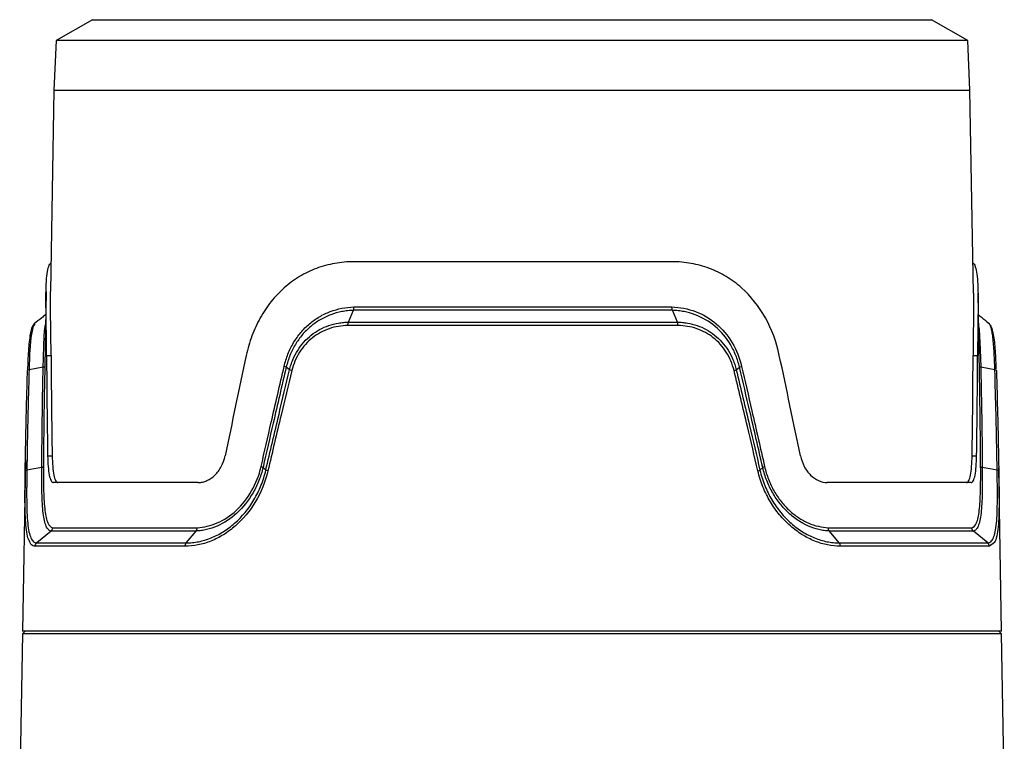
# Model space of a CAD drawing. Header units: millimetres. Extents: x 10 to 272, y 8 to 208.
# Tile 73 of 75: x 160 to 188, y 108 to 129. Entities that reach past the tile are written whole.
import ezdxf

# ---------------------------------------------------------------- set-up
doc = ezdxf.new("R2010")
doc.units = ezdxf.units.MM

msp = doc.modelspace()

# ---------------------------------------------------------------- linework, layer by layer
at = {"color": 7, "linetype": 'Continuous', "lineweight": 25}
for p, q in [((162.3303, 128.9319), (161.3044, 128.3396)), ((162.3303, 128.9319), (174.2447, 128.9319)), ((174.2447, 128.9319), (186.1083, 128.9319)), ((187.1341, 128.3396), (186.1083, 128.9319)), ((161.3044, 128.3396), (161.2429, 126.9319)), ((174.2469, 128.3396), (161.3044, 128.3396)), ((187.1341, 128.3396), (174.2469, 128.3396)), ((187.1956, 126.9319), (187.1341, 128.3396)), ((161.2429, 126.9319), (161.1434, 121.227)), ((161.2429, 126.9319), (187.1956, 126.9319)), ((187.296, 121.1779), (187.1956, 126.9319)), ((178.7551, 122.0719), (169.7365, 122.0719)), ((161.0164, 121.2272), (160.9704, 118.5912)), ((187.472, 118.3714), (187.423, 121.1777)), ((169.5866, 120.3586), (169.7277, 120.6959)), ((178.7642, 120.696), (169.7277, 120.696)), ((169.7411, 120.7909), (178.7483, 120.7909)), ((178.907, 120.3586), (178.7642, 120.6959)), ((178.9228, 120.2637), (169.5711, 120.2637)), ((169.5866, 120.3586), (178.907, 120.3586)), ((161.0334, 119.4186), (161.1608, 119.4186)), ((187.2825, 119.4186), (187.4099, 119.4186)), ((160.9368, 119.0848), (160.5363, 119.0117)), ((167.9185, 119.0117), (167.8231, 119.0848)), ((187.8997, 119.0117), (187.5007, 119.0848)), ((160.4332, 116.4608), (160.3484, 111.6069)), ((161.0634, 116.5749), (161.1917, 116.5749)), ((187.2546, 116.5749), (187.3829, 116.5749)), ((181.2439, 116.1681), (181.3223, 116.2452)), ((188.0901, 111.6069), (188.0093, 116.2354)), ((165.3282, 115.8169), (161.2226, 115.8169)), ((187.2279, 115.8169), (183.1526, 115.8169)), ((161.1594, 114.4409), (160.7524, 114.1036)), ((165.2683, 114.441), (161.1595, 114.441)), ((161.2052, 114.5359), (165.2993, 114.5359)), ((164.9893, 114.1036), (165.2683, 114.4409)), ((183.1834, 114.5359), (187.2458, 114.5359)), ((187.2911, 114.441), (183.2127, 114.441)), ((183.4929, 114.1036), (183.2127, 114.4409)), ((187.6985, 114.1036), (187.2911, 114.4409)), ((160.7524, 114.1036), (164.9893, 114.1036)), ((183.4929, 114.1036), (187.6985, 114.1036)), ((187.887, 114.1185), (187.7438, 114.0087)), ((164.9583, 114.0087), (160.7071, 114.0087)), ((187.7438, 114.0087), (183.524, 114.0087)), ((160.4234, 111.6069), (160.3471, 111.5305)), ((188.0901, 111.6069), (160.3484, 111.6069)), ((188.0914, 111.5305), (188.0151, 111.6069)), ((160.3471, 111.5305), (160.2709, 107.1657)), ((188.0914, 111.5305), (160.3471, 111.5305)), ((188.1676, 107.1657), (188.0914, 111.5305))]:
    msp.add_line(p, q, dxfattribs=at)
at = {"color": 7, "linetype": 'Continuous', "lineweight": 25, "flags": 128}
for points in [[(160.7014, 120.302), (160.6546, 120.2492), (160.5896, 119.929), (160.5528, 119.4497), (160.5363, 119.0118), (160.5363, 119.0117), (160.5363, 119.0117)], [(187.4391, 120.2597), (187.4525, 120.1588), (187.4867, 119.5881), (187.5007, 119.0849), (187.5007, 119.0848), (187.5007, 119.0848)], [(180.572, 119.0117), (180.6184, 119.0481), (180.6651, 119.0848)], [(160.8972, 116.2452), (160.6847, 116.2065), (160.4741, 116.1681)], [(167.2452, 116.1681), (167.2051, 116.2065), (167.1646, 116.2452)], [(187.9651, 116.1681), (187.7552, 116.2065), (187.5434, 116.2452)]]:
    msp.add_lwpolyline(points, dxfattribs=at)
at = {"color": 7, "linetype": 'Continuous', "lineweight": 25}
for centre, major_axis, ratio, start_param, end_param in [((174.2213, 120.1362), (-0.0301, 53.0304), 0.2487156, 1.5841884, 1.6378616), ((174.2212, 120.1721), (-0.0298, 52.5185), 0.2487156, 1.5850027, 1.6392016), ((173.4167, 120.1362), (11.6313, 53.0125), 0.1182865, 1.6102767, 1.6639499), ((175.0199, 120.1362), (-11.6051, 53.0123), 0.1191913, 4.6190956, 4.6727688), ((174.2212, 120.1721), (-0.0298, 52.5185), 0.2487156, 4.6437011, 4.6978999), ((174.2213, 120.1362), (-0.0301, 53.0304), 0.2487156, 4.6450411, 4.6987143)]:
    msp.add_ellipse(centre, major_axis=major_axis, ratio=ratio, start_param=start_param, end_param=end_param, dxfattribs=at)
for points, knots in [([(161.0334, 119.4186), (161.0319, 119.6044), (161.0291, 119.9815), (161.0197, 120.4985), (161.0135, 120.9673), (161.0166, 121.3627), (161.0353, 121.6843), (161.0765, 121.903), (161.118, 122.0184), (161.1519, 122.0333), (161.1575, 122.0357)], [0, 0, 0, 0, 0.1386052, 0.2812298, 0.4198572, 0.562531, 0.7005734, 0.8427349, 0.9742397, 1, 1, 1, 1]), ([(169.7365, 122.0719), (169.5543, 122.0719), (169.3748, 122.0564), (169.021, 121.9938), (168.8455, 121.9461), (168.5118, 121.8213), (168.3523, 121.7442), (168.0475, 121.5607), (167.9012, 121.4531), (167.6324, 121.2152), (167.5087, 121.0845), (167.2816, 120.7994), (167.1777, 120.6438), (166.9967, 120.3192), (166.9187, 120.1494), (166.7866, 119.7945), (166.7325, 119.6085), (166.6918, 119.4186)], [0, 0, 0, 0, 0.125, 0.125, 0.25, 0.25, 0.375, 0.375, 0.5, 0.5, 0.625, 0.625, 0.75, 0.75, 0.875, 0.875, 1, 1, 1, 1]), ([(181.7932, 119.4186), (181.7119, 119.7986), (181.5817, 120.1526), (181.2172, 120.8086), (180.9923, 121.0933), (180.5864, 121.4536), (180.4423, 121.5597), (180.1392, 121.7429), (179.9797, 121.8204), (179.6437, 121.9465), (179.4706, 121.9935), (179.1184, 122.0561), (178.9386, 122.0719), (178.7551, 122.0719)], [0, 0, 0, 0, 0.25, 0.25, 0.5, 0.5, 0.625, 0.625, 0.75, 0.75, 0.875, 0.875, 1, 1, 1, 1]), ([(187.2811, 122.0312), (187.2844, 122.0297), (187.3184, 122.014), (187.3589, 121.8957), (187.402, 121.6705), (187.4215, 121.3532), (187.4262, 120.9593), (187.4217, 120.501), (187.4136, 119.9844), (187.4111, 119.609), (187.4099, 119.4186)], [0, 0, 0, 0, 0.0148784, 0.156864, 0.2949023, 0.4369671, 0.574768, 0.7164541, 0.8562203, 1, 1, 1, 1]), ([(161.1608, 119.4186), (161.1593, 119.6046), (161.1563, 119.9819), (161.1471, 120.4967), (161.1401, 120.9231), (161.1436, 121.1381), (161.145, 121.2269)], [0, 0, 0, 0, 0.267836, 0.5434382, 0.8113169, 1, 1, 1, 1]), ([(187.2944, 121.1779), (187.2958, 121.105), (187.2997, 120.9038), (187.2942, 120.5002), (187.2863, 119.9857), (187.2838, 119.6094), (187.2825, 119.4186)], [0, 0, 0, 0, 0.158929, 0.4388259, 0.7154295, 1, 1, 1, 1]), ([(161.0049, 120.5708), (160.9681, 120.5412), (160.8613, 120.4552), (160.7545, 120.3696), (160.6845, 120.3134)], [0, 0, 0, 0, 0.3444322, 1, 1, 1, 1]), ([(167.7644, 119.108), (167.7919, 119.2279), (167.8281, 119.3439), (167.9174, 119.5682), (167.9711, 119.6773), (168.0925, 119.8812), (168.1604, 119.9766), (168.3105, 120.155), (168.3936, 120.2385), (168.57, 120.3879), (168.6631, 120.4541), (168.8594, 120.5698), (168.9632, 120.6196), (169.2852, 120.7412), (169.5086, 120.7846), (169.7411, 120.7909)], [0, 0, 0, 0, 0.125, 0.125, 0.25, 0.25, 0.375, 0.375, 0.5, 0.5, 0.625, 0.625, 0.75, 0.75, 1, 1, 1, 1]), ([(169.7277, 120.6959), (169.6726, 120.6943), (169.6165, 120.6904), (169.507, 120.6782), (169.4527, 120.6699), (169.2916, 120.6385), (169.1863, 120.6089), (168.98, 120.5314), (168.88, 120.4838), (168.691, 120.3734), (168.6013, 120.3102), (168.4313, 120.1676), (168.351, 120.0877), (168.2061, 119.9172), (168.1405, 119.8259), (168.0231, 119.6307), (167.9711, 119.5262), (167.9063, 119.3649), (167.8868, 119.3102), (167.8518, 119.1989), (167.8362, 119.1415), (167.8231, 119.0848)], [0, 0, 0, 0, 0.0625, 0.0625, 0.125, 0.125, 0.25, 0.25, 0.375, 0.375, 0.5, 0.5, 0.625, 0.625, 0.75, 0.75, 0.875, 0.875, 0.9375, 0.9375, 1, 1, 1, 1]), ([(178.7483, 120.7909), (178.9806, 120.7846), (179.2044, 120.7417), (179.635, 120.5788), (179.8311, 120.4632), (180.1858, 120.1618), (180.3357, 119.9832), (180.5802, 119.5709), (180.6687, 119.3475), (180.7236, 119.1076)], [0, 0, 0, 0, 0.25, 0.25, 0.5, 0.5, 0.75, 0.75, 1, 1, 1, 1]), ([(180.6651, 119.0848), (180.6521, 119.1415), (180.6365, 119.1988), (180.6018, 119.3097), (180.5824, 119.3641), (180.5182, 119.5244), (180.4674, 119.6274), (180.2904, 119.9232), (180.1457, 120.0938), (179.8042, 120.3815), (179.6155, 120.4918), (179.3054, 120.6087), (179.2, 120.6384), (179.0388, 120.6699), (178.9846, 120.6782), (178.8751, 120.6904), (178.8192, 120.6943), (178.7642, 120.6959)], [0, 0, 0, 0, 0.0625, 0.0625, 0.125, 0.125, 0.25, 0.25, 0.5, 0.5, 0.75, 0.75, 0.875, 0.875, 0.9375, 0.9375, 1, 1, 1, 1]), ([(187.7458, 120.313), (187.6759, 120.3691), (187.5719, 120.4527), (187.4679, 120.5365), (187.4338, 120.564)], [0, 0, 0, 0, 0.6722774, 1, 1, 1, 1]), ([(160.6847, 120.3127), (160.6711, 120.2963), (160.632, 120.249), (160.5967, 120.1435), (160.5595, 119.9767), (160.5325, 119.751), (160.5128, 119.4824), (160.5005, 119.2248), (160.4953, 119.0536), (160.4934, 118.9883)], [0, 0, 0, 0, 0.0771915, 0.2222002, 0.3905448, 0.567517, 0.7353733, 0.8990072, 1, 1, 1, 1]), ([(160.9368, 119.0848), (160.9368, 119.0848), (160.9442, 119.308), (160.953, 119.7291), (160.9701, 120.1404), (160.9962, 120.2645), (160.9999, 120.2821)], [0, 0, 0, 0, 0.0000192, 0.4610529, 0.9236951, 1, 1, 1, 1]), ([(167.9185, 119.0117), (167.9302, 119.0605), (167.944, 119.1096), (167.9751, 119.2048), (167.9925, 119.2514), (168.0498, 119.3887), (168.0954, 119.4769), (168.2006, 119.6447), (168.2591, 119.7225), (168.3873, 119.8666), (168.4576, 119.9333), (168.608, 120.0532), (168.687, 120.1058), (168.8526, 120.1967), (168.9396, 120.2353), (169.1193, 120.2971), (169.2106, 120.3201), (169.3499, 120.3432), (169.3967, 120.3489), (169.491, 120.3567), (169.5392, 120.3586), (169.5866, 120.3586)], [0, 0, 0, 0, 0.0625, 0.0625, 0.125, 0.125, 0.25, 0.25, 0.375, 0.375, 0.5, 0.5, 0.625, 0.625, 0.75, 0.75, 0.875, 0.875, 0.9375, 0.9375, 1, 1, 1, 1]), ([(169.5711, 120.2637), (169.3888, 120.2631), (169.2123, 120.2339), (168.956, 120.1461), (168.8732, 120.1097), (168.7155, 120.0238), (168.6401, 119.9742), (168.4967, 119.8609), (168.4296, 119.7978), (168.3071, 119.6615), (168.2512, 119.5879), (168.1003, 119.3496), (168.0266, 119.1756), (167.9812, 118.9879)], [0, 0, 0, 0, 0.25, 0.25, 0.375, 0.375, 0.5, 0.5, 0.625, 0.625, 0.75, 0.75, 1, 1, 1, 1]), ([(178.907, 120.3586), (178.9542, 120.3586), (179.0023, 120.3567), (179.0965, 120.3489), (179.1433, 120.3432), (179.2822, 120.3201), (179.3734, 120.2972), (179.5526, 120.2354), (179.6396, 120.1968), (179.8046, 120.106), (179.8833, 120.0536), (180.0327, 119.9343), (180.1035, 119.8672), (180.2316, 119.7231), (180.2897, 119.6456), (180.394, 119.4794), (180.4403, 119.3901), (180.4979, 119.252), (180.5153, 119.2052), (180.5465, 119.1097), (180.5604, 119.0604), (180.572, 119.0117)], [0, 0, 0, 0, 0.0625, 0.0625, 0.125, 0.125, 0.25, 0.25, 0.375, 0.375, 0.5, 0.5, 0.625, 0.625, 0.75, 0.75, 0.875, 0.875, 0.9375, 0.9375, 1, 1, 1, 1]), ([(180.5096, 118.9879), (180.487, 119.0818), (180.4572, 119.1723), (180.3836, 119.3468), (180.3393, 119.4314), (180.2395, 119.5888), (180.184, 119.6621), (180.0616, 119.7983), (179.9941, 119.8618), (179.8516, 119.9744), (179.7766, 120.0239), (179.6194, 120.1097), (179.5366, 120.1462), (179.281, 120.2339), (179.1049, 120.2631), (178.9228, 120.2637)], [0, 0, 0, 0, 0.125, 0.125, 0.25, 0.25, 0.375, 0.375, 0.5, 0.5, 0.625, 0.625, 0.75, 0.75, 1, 1, 1, 1]), ([(187.8997, 119.0117), (187.8997, 119.0117), (187.8936, 119.2), (187.8802, 119.5639), (187.8417, 119.9967), (187.781, 120.2934), (187.7159, 120.3321), (187.6836, 120.3513)], [0, 0, 0, 0, 0.0000126, 0.2462067, 0.4928551, 0.7480319, 1, 1, 1, 1]), ([(187.9409, 119.0305), (187.9398, 119.0668), (187.9356, 119.2022), (187.925, 119.4256), (187.9071, 119.6862), (187.8823, 119.9156), (187.8459, 120.1041), (187.8093, 120.2307), (187.7632, 120.2895), (187.7469, 120.3102)], [0, 0, 0, 0, 0.0575486, 0.2146848, 0.3802453, 0.5475887, 0.7212336, 0.9015771, 1, 1, 1, 1]), ([(160.4279, 116.1447), (160.4346, 116.5646), (160.4425, 116.9844), (160.4518, 117.4042), (160.4577, 117.6682), (160.4641, 117.9321), (160.471, 118.1961), (160.4778, 118.46), (160.4853, 118.724), (160.4932, 118.9879)], [0, 0, 0, 0, 0.0026042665, 0.0026042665, 0.0026042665, 0.0042417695, 0.0042417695, 0.0042417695, 0.0058792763, 0.0058792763, 0.0058792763, 0.0058792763]), ([(160.5363, 119.0117), (160.5287, 118.7478), (160.5216, 118.4838), (160.515, 118.2198), (160.5084, 117.9558), (160.5023, 117.6918), (160.4967, 117.4278), (160.4879, 117.0079), (160.4804, 116.588), (160.4741, 116.1681), (160.4741, 116.1681), (160.4741, 116.1681), (160.4741, 116.1681)], [0, 0, 0, 0, 0.0016371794, 0.0016371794, 0.0016371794, 0.0032743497, 0.0032743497, 0.0032743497, 0.0058780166, 0.0058780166, 0.0058780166, 0.0058780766, 0.0058780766, 0.0058780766, 0.0058780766]), ([(160.8972, 116.2452), (160.8972, 116.2452), (160.8972, 116.2452), (160.8972, 116.2452), (160.899, 116.5092), (160.9013, 116.7731), (160.9042, 117.037), (160.907, 117.3009), (160.9104, 117.5649), (160.9143, 117.8288), (160.9204, 118.2475), (160.928, 118.6661), (160.9368, 119.0848), (160.9368, 119.0848), (160.9368, 119.0848), (160.9368, 119.0848)], [-0.00000006, -0.00000006, -0.00000006, -0.00000006, 0, 0, 0, 0.0016358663, 0.0016358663, 0.0016358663, 0.0032717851, 0.0032717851, 0.0032717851, 0.0058673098, 0.0058673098, 0.0058673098, 0.0058673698, 0.0058673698, 0.0058673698, 0.0058673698]), ([(167.1109, 116.2679), (167.2057, 116.6867), (167.3012, 117.1056), (167.3974, 117.5244), (167.458, 117.7883), (167.5189, 118.0523), (167.5801, 118.3162), (167.6413, 118.5802), (167.7027, 118.8441), (167.7644, 119.108)], [0, 0, 0, 0, 0.0025950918, 0.0025950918, 0.0025950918, 0.004230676, 0.004230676, 0.004230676, 0.0058662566, 0.0058662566, 0.0058662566, 0.0058662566]), ([(167.8231, 119.0848), (167.8231, 119.0848), (167.8231, 119.0848), (167.8231, 119.0848), (167.761, 118.8209), (167.699, 118.5571), (167.6374, 118.2932), (167.5758, 118.0293), (167.5144, 117.7654), (167.4533, 117.5015), (167.3564, 117.0828), (167.2601, 116.664), (167.1646, 116.2452), (167.1646, 116.2452), (167.1646, 116.2452), (167.1646, 116.2452)], [-0.00000006, -0.00000006, -0.00000006, -0.00000006, 0, 0, 0, 0.0016358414, 0.0016358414, 0.0016358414, 0.0032717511, 0.0032717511, 0.0032717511, 0.0058673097, 0.0058673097, 0.0058673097, 0.0058673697, 0.0058673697, 0.0058673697, 0.0058673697]), ([(167.2452, 116.1681), (167.2452, 116.1681), (167.2452, 116.1681), (167.2452, 116.1681), (167.3068, 116.4321), (167.3686, 116.6961), (167.4307, 116.9602), (167.4928, 117.2242), (167.5552, 117.4882), (167.6178, 117.7522), (167.7174, 118.1721), (167.8176, 118.5919), (167.9185, 119.0117)], [-0.00000006, -0.00000006, -0.00000006, -0.00000006, 0, 0, 0, 0.0016370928, 0.0016370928, 0.0016370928, 0.0032742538, 0.0032742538, 0.0032742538, 0.0058780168, 0.0058780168, 0.0058780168, 0.0058780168]), ([(167.9812, 118.9879), (167.8796, 118.5681), (167.7786, 118.1484), (167.6783, 117.7286), (167.6152, 117.4646), (167.5524, 117.2007), (167.4898, 116.9367), (167.4273, 116.6727), (167.365, 116.4087), (167.3029, 116.1447)], [0, 0, 0, 0, 0.0026042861, 0.0026042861, 0.0026042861, 0.0042417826, 0.0042417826, 0.0042417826, 0.0058793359, 0.0058793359, 0.0058793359, 0.0058793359]), ([(181.1866, 116.1447), (181.0881, 116.5646), (180.989, 116.9844), (180.8892, 117.4042), (180.8265, 117.6682), (180.7635, 117.9321), (180.7002, 118.1961), (180.6369, 118.46), (180.5734, 118.724), (180.5096, 118.9879)], [0, 0, 0, 0, 0.0026042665, 0.0026042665, 0.0026042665, 0.0042417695, 0.0042417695, 0.0042417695, 0.0058793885, 0.0058793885, 0.0058793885, 0.0058793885]), ([(180.572, 119.0117), (180.6353, 118.7478), (180.6984, 118.4838), (180.7612, 118.2198), (180.824, 117.9558), (180.8865, 117.6918), (180.9488, 117.4278), (181.0478, 117.0079), (181.1462, 116.588), (181.2439, 116.1681), (181.2439, 116.1681), (181.2439, 116.1681), (181.2439, 116.1681)], [0, 0, 0, 0, 0.0016371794, 0.0016371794, 0.0016371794, 0.0032743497, 0.0032743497, 0.0032743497, 0.0058780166, 0.0058780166, 0.0058780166, 0.0058780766, 0.0058780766, 0.0058780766, 0.0058780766]), ([(181.3223, 116.2452), (181.3223, 116.2452), (181.3223, 116.2452), (181.3223, 116.2452), (181.2622, 116.5092), (181.2018, 116.7731), (181.1412, 117.037), (181.0805, 117.3009), (181.0196, 117.5649), (180.9584, 117.8288), (180.8614, 118.2475), (180.7636, 118.6661), (180.6652, 119.0848), (180.6652, 119.0848), (180.6652, 119.0848), (180.6651, 119.0848)], [-0.00000006, -0.00000006, -0.00000006, -0.00000006, 0, 0, 0, 0.0016358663, 0.0016358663, 0.0016358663, 0.0032717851, 0.0032717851, 0.0032717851, 0.0058673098, 0.0058673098, 0.0058673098, 0.0058673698, 0.0058673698, 0.0058673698, 0.0058673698]), ([(180.7236, 119.1076), (180.8213, 118.689), (180.9183, 118.2704), (181.0146, 117.8517), (181.0753, 117.5877), (181.1357, 117.3238), (181.1959, 117.0598), (181.2561, 116.7958), (181.316, 116.5319), (181.3756, 116.2679)], [0, 0, 0, 0, 0.0025941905, 0.0025941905, 0.0025941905, 0.0042297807, 0.0042297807, 0.0042297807, 0.0058653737, 0.0058653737, 0.0058653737, 0.0058653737]), ([(187.4578, 119.108), (187.4581, 119.1062), (187.4588, 119.1022), (187.4658, 119.0962), (187.4789, 119.09), (187.4931, 119.0866), (187.5007, 119.0848)], [0, 0, 0, 0, 0.2038495, 0.4384949, 0.7038942, 1, 1, 1, 1]), ([(187.5007, 119.0848), (187.5007, 119.0848), (187.5007, 119.0848), (187.5007, 119.0848), (187.5065, 118.8209), (187.5119, 118.5571), (187.5167, 118.2932), (187.5215, 118.0293), (187.5258, 117.7654), (187.5295, 117.5015), (187.5355, 117.0828), (187.5401, 116.664), (187.5434, 116.2452), (187.5434, 116.2452), (187.5434, 116.2452), (187.5434, 116.2452)], [-0.00000006, -0.00000006, -0.00000006, -0.00000006, 0, 0, 0, 0.0016358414, 0.0016358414, 0.0016358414, 0.0032717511, 0.0032717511, 0.0032717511, 0.0058673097, 0.0058673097, 0.0058673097, 0.0058673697, 0.0058673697, 0.0058673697, 0.0058673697]), ([(187.9651, 116.1681), (187.9651, 116.1681), (187.9651, 116.1681), (187.9651, 116.1681), (187.9608, 116.4321), (187.9561, 116.6961), (187.9509, 116.9602), (187.9456, 117.2242), (187.9399, 117.4882), (187.9336, 117.7522), (187.9236, 118.1721), (187.9123, 118.5919), (187.8997, 119.0117)], [-0.00000006, -0.00000006, -0.00000006, -0.00000006, 0, 0, 0, 0.0016370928, 0.0016370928, 0.0016370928, 0.0032742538, 0.0032742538, 0.0032742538, 0.0058780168, 0.0058780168, 0.0058780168, 0.0058780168]), ([(187.9424, 118.9879), (187.9555, 118.5681), (187.9673, 118.1484), (187.9777, 117.7286), (187.9843, 117.4646), (187.9903, 117.2007), (187.9959, 116.9367), (188.0014, 116.6727), (188.0064, 116.4087), (188.0109, 116.1447)], [0, 0, 0, 0, 0.0026042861, 0.0026042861, 0.0026042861, 0.0042417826, 0.0042417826, 0.0042417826, 0.0058793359, 0.0058793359, 0.0058793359, 0.0058793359]), ([(160.9713, 118.5912), (160.9669, 118.3447), (160.9577, 117.8343), (160.9489, 117.0598), (160.9452, 116.5319), (160.9433, 116.2679)], [0, 0, 0, 0, 0.3183274, 0.6591635, 1, 1, 1, 1]), ([(187.4977, 116.2681), (187.4939, 116.6869), (187.4878, 117.3696), (187.4777, 118.0707), (187.4723, 118.353), (187.4719, 118.3714)], [0, 0, 0, 0, 0.5972549, 0.9737498, 1, 1, 1, 1]), ([(161.0634, 116.5749), (161.0653, 116.4657), (161.0698, 116.3641), (161.0849, 116.1761), (161.0952, 116.0949), (161.1224, 115.958), (161.1386, 115.9061), (161.1773, 115.8345), (161.1988, 115.8169), (161.2226, 115.8169)], [0, 0, 0, 0, 0.25, 0.25, 0.5, 0.5, 0.75, 0.75, 1, 1, 1, 1]), ([(161.1917, 116.5749), (161.1936, 116.4657), (161.1981, 116.3641), (161.2134, 116.176), (161.2238, 116.0948), (161.2513, 115.958), (161.2677, 115.906), (161.3068, 115.8345), (161.3285, 115.8169), (161.3525, 115.8169)], [0, 0, 0, 0, 0.25, 0.25, 0.5, 0.5, 0.75, 0.75, 1, 1, 1, 1]), ([(165.3282, 115.8169), (165.3694, 115.8169), (165.4116, 115.8214), (165.4946, 115.8393), (165.5355, 115.8525), (165.6559, 115.9054), (165.7338, 115.9586), (165.8717, 116.0933), (165.9333, 116.1766), (166.0311, 116.3617), (166.0686, 116.4658), (166.0912, 116.5749)], [0, 0, 0, 0, 0.125, 0.125, 0.25, 0.25, 0.5, 0.5, 0.75, 0.75, 1, 1, 1, 1]), ([(182.3922, 116.5749), (182.4148, 116.4657), (182.451, 116.3641), (182.5498, 116.176), (182.6096, 116.0948), (182.7489, 115.9579), (182.8246, 115.906), (182.987, 115.8345), (183.0693, 115.8169), (183.1526, 115.8169)], [0, 0, 0, 0, 0.25, 0.25, 0.5, 0.5, 0.75, 0.75, 1, 1, 1, 1]), ([(187.098, 115.8169), (187.1215, 115.8169), (187.1427, 115.8345), (187.1809, 115.9058), (187.1969, 115.9579), (187.2236, 116.0942), (187.2337, 116.1759), (187.2484, 116.363), (187.2528, 116.4657), (187.2546, 116.5749)], [0, 0, 0, 0, 0.25, 0.25, 0.5, 0.5, 0.75, 0.75, 1, 1, 1, 1]), ([(187.2279, 115.8169), (187.2512, 115.8169), (187.2722, 115.8345), (187.31, 115.9059), (187.3258, 115.9579), (187.3522, 116.0943), (187.3622, 116.176), (187.3767, 116.3631), (187.3811, 116.4657), (187.3829, 116.5749)], [0, 0, 0, 0, 0.25, 0.25, 0.5, 0.5, 0.75, 0.75, 1, 1, 1, 1]), ([(160.5536, 114.1411), (160.5417, 114.1615), (160.5064, 114.2223), (160.4693, 114.4025), (160.4384, 114.6674), (160.4237, 114.9951), (160.418, 115.4658), (160.424, 115.8791), (160.4279, 116.1447)], [0, 0, 0, 0, 0.0813552, 0.2424987, 0.4036163, 0.5606056, 0.7175708, 1, 1, 1, 1]), ([(160.4741, 116.1681), (160.473, 116.0932), (160.4719, 116.0179), (160.4701, 115.8718), (160.4694, 115.8002), (160.4678, 115.5891), (160.4675, 115.4526), (160.4699, 115.1966), (160.4725, 115.0774), (160.4817, 114.8562), (160.4885, 114.7533), (160.5072, 114.5702), (160.519, 114.4898), (160.5488, 114.3505), (160.5669, 114.2912), (160.6092, 114.1973), (160.6333, 114.1623), (160.6743, 114.1272), (160.6888, 114.1184), (160.7194, 114.1066), (160.7357, 114.1036), (160.7524, 114.1036)], [0, 0, 0, 0, 0.0625, 0.0625, 0.125, 0.125, 0.25, 0.25, 0.375, 0.375, 0.5, 0.5, 0.625, 0.625, 0.75, 0.75, 0.875, 0.875, 0.9375, 0.9375, 1, 1, 1, 1]), ([(161.1594, 114.4409), (161.1457, 114.4429), (161.1321, 114.4473), (161.1066, 114.461), (161.0945, 114.4702), (161.0598, 114.5051), (161.039, 114.538), (161.0018, 114.6242), (160.9856, 114.6772), (160.9581, 114.8003), (160.9466, 114.8707), (160.9276, 115.0299), (160.92, 115.1193), (160.9085, 115.3104), (160.9044, 115.4127), (160.8988, 115.6315), (160.8972, 115.7488), (160.8963, 115.9301), (160.8962, 115.9917), (160.8964, 116.1168), (160.8968, 116.1815), (160.8972, 116.2452)], [0, 0, 0, 0, 0.0625, 0.0625, 0.125, 0.125, 0.25, 0.25, 0.375, 0.375, 0.5, 0.5, 0.625, 0.625, 0.75, 0.75, 0.875, 0.875, 0.9375, 0.9375, 1, 1, 1, 1]), ([(160.9433, 116.2679), (160.9426, 116.1435), (160.9425, 116.0233), (160.9442, 115.791), (160.946, 115.6782), (160.9522, 115.468), (160.9565, 115.3696), (160.9684, 115.1859), (160.9762, 115.1), (160.9954, 114.947), (161.0069, 114.8794), (161.0344, 114.7612), (161.0505, 114.7104), (161.1056, 114.5866), (161.1507, 114.5427), (161.2052, 114.5359)], [0, 0, 0, 0, 0.125, 0.125, 0.25, 0.25, 0.375, 0.375, 0.5, 0.5, 0.625, 0.625, 0.75, 0.75, 1, 1, 1, 1]), ([(167.3029, 116.1447), (167.229, 115.8305), (167.1104, 115.5407), (166.7917, 115.0076), (166.6001, 114.7791), (166.2741, 114.4935), (166.1605, 114.4096), (165.9288, 114.2658), (165.8099, 114.2054), (165.5671, 114.1075), (165.4436, 114.0705), (165.1999, 114.0214), (165.0787, 114.009), (164.9583, 114.0087)], [0, 0, 0, 0, 0.25, 0.25, 0.5, 0.5, 0.625, 0.625, 0.75, 0.75, 0.875, 0.875, 1, 1, 1, 1]), ([(164.9893, 114.1036), (165.0467, 114.1036), (165.1055, 114.1066), (165.2222, 114.1183), (165.2808, 114.1271), (165.4568, 114.1624), (165.5758, 114.198), (165.8097, 114.2925), (165.9241, 114.3509), (166.1473, 114.49), (166.2566, 114.5712), (166.5704, 114.8477), (166.7545, 115.0688), (166.9841, 115.4555), (167.0506, 115.5901), (167.1352, 115.8004), (167.1609, 115.8719), (167.207, 116.0178), (167.2277, 116.093), (167.2452, 116.1681)], [0, 0, 0, 0, 0.0625, 0.0625, 0.125, 0.125, 0.25, 0.25, 0.375, 0.375, 0.5, 0.5, 0.75, 0.75, 0.875, 0.875, 0.9375, 0.9375, 1, 1, 1, 1]), ([(167.1646, 116.2452), (167.1499, 116.1814), (167.1325, 116.117), (167.0939, 115.9923), (167.0724, 115.9311), (167.0017, 115.751), (166.9461, 115.6353), (166.7551, 115.3036), (166.6015, 115.1122), (166.2519, 114.7911), (166.0632, 114.6679), (165.7657, 114.5382), (165.6663, 114.5052), (165.5171, 114.4702), (165.4673, 114.461), (165.3678, 114.4473), (165.3174, 114.4429), (165.2682, 114.4409)], [0, 0, 0, 0, 0.0625, 0.0625, 0.125, 0.125, 0.25, 0.25, 0.5, 0.5, 0.75, 0.75, 0.875, 0.875, 0.9375, 0.9375, 1, 1, 1, 1]), ([(165.2993, 114.5359), (165.4897, 114.5431), (165.6802, 114.5871), (166.0596, 114.753), (166.2399, 114.8713), (166.5738, 115.1798), (166.7205, 115.3638), (166.9633, 115.7885), (167.054, 116.0195), (167.1109, 116.2679)], [0, 0, 0, 0, 0.25, 0.25, 0.5, 0.5, 0.75, 0.75, 1, 1, 1, 1]), ([(183.524, 114.0087), (183.4041, 114.009), (183.2826, 114.0216), (183.0406, 114.0705), (182.9196, 114.1068), (182.6781, 114.2042), (182.5576, 114.2655), (182.3261, 114.4095), (182.214, 114.4926), (181.9983, 114.6817), (181.8949, 114.788), (181.7053, 115.0166), (181.6179, 115.1398), (181.4598, 115.4045), (181.3895, 115.5457), (181.2717, 115.8367), (181.2234, 115.9878), (181.1866, 116.1447)], [0, 0, 0, 0, 0.125, 0.125, 0.25, 0.25, 0.375, 0.375, 0.5, 0.5, 0.625, 0.625, 0.75, 0.75, 0.875, 0.875, 1, 1, 1, 1]), ([(181.2439, 116.1681), (181.2614, 116.0932), (181.282, 116.0179), (181.3281, 115.8718), (181.3538, 115.8002), (181.4386, 115.5891), (181.506, 115.4526), (181.658, 115.1966), (181.7419, 115.0774), (181.9242, 114.8562), (182.0237, 114.7533), (182.2313, 114.5702), (182.3391, 114.4898), (182.562, 114.3505), (182.6781, 114.2912), (182.9108, 114.1973), (183.0274, 114.1623), (183.2022, 114.1272), (183.2604, 114.1184), (183.3769, 114.1066), (183.4358, 114.1036), (183.4929, 114.1036)], [0, 0, 0, 0, 0.0625, 0.0625, 0.125, 0.125, 0.25, 0.25, 0.375, 0.375, 0.5, 0.5, 0.625, 0.625, 0.75, 0.75, 0.875, 0.875, 0.9375, 0.9375, 1, 1, 1, 1]), ([(183.2127, 114.4409), (183.1638, 114.4429), (183.1135, 114.4473), (183.0144, 114.461), (182.9648, 114.4702), (182.8163, 114.5051), (182.7175, 114.538), (182.5203, 114.6242), (182.423, 114.6772), (182.2363, 114.8003), (182.1462, 114.8707), (181.973, 115.0299), (181.8899, 115.1193), (181.7379, 115.3104), (181.6682, 115.4127), (181.5422, 115.6315), (181.4857, 115.7488), (181.4146, 115.9301), (181.393, 115.9917), (181.3543, 116.1168), (181.3369, 116.1815), (181.3223, 116.2452)], [0, 0, 0, 0, 0.0625, 0.0625, 0.125, 0.125, 0.25, 0.25, 0.375, 0.375, 0.5, 0.5, 0.625, 0.625, 0.75, 0.75, 0.875, 0.875, 0.9375, 0.9375, 1, 1, 1, 1]), ([(181.3756, 116.2679), (181.404, 116.1435), (181.441, 116.0233), (181.5315, 115.791), (181.5855, 115.6782), (181.7058, 115.468), (181.7723, 115.3696), (181.9176, 115.1859), (181.9971, 115.1), (182.1627, 114.947), (182.2489, 114.8794), (182.4276, 114.7612), (182.5207, 114.7104), (182.8037, 114.5866), (182.9935, 114.5427), (183.1834, 114.5359)], [0, 0, 0, 0, 0.125, 0.125, 0.25, 0.25, 0.375, 0.375, 0.5, 0.5, 0.625, 0.625, 0.75, 0.75, 1, 1, 1, 1]), ([(187.2458, 114.5359), (187.2992, 114.5431), (187.3432, 114.5871), (187.4147, 114.753), (187.4406, 114.8713), (187.4775, 115.1799), (187.4878, 115.3639), (187.4988, 115.7887), (187.4994, 116.0197), (187.4977, 116.2681)], [0, 0, 0, 0, 0.25, 0.25, 0.5, 0.5, 0.75, 0.75, 1, 1, 1, 1]), ([(187.5434, 116.2452), (187.5439, 116.1814), (187.5443, 116.117), (187.5447, 115.9923), (187.5448, 115.9311), (187.5442, 115.751), (187.543, 115.6353), (187.5355, 115.3036), (187.5256, 115.1122), (187.4892, 114.7911), (187.4632, 114.6679), (187.4089, 114.5382), (187.3886, 114.5052), (187.3547, 114.4702), (187.3428, 114.461), (187.3179, 114.4473), (187.3047, 114.4429), (187.2912, 114.4409)], [0, 0, 0, 0, 0.0625, 0.0625, 0.125, 0.125, 0.25, 0.25, 0.5, 0.5, 0.75, 0.75, 0.875, 0.875, 0.9375, 0.9375, 1, 1, 1, 1]), ([(187.6985, 114.1036), (187.7149, 114.1036), (187.7308, 114.1066), (187.7608, 114.1183), (187.7749, 114.1271), (187.8151, 114.1624), (187.839, 114.198), (187.8801, 114.2925), (187.8972, 114.3509), (187.9257, 114.49), (187.9371, 114.5712), (187.9635, 114.8477), (187.9706, 115.0688), (187.9729, 115.4555), (187.9723, 115.5901), (187.9703, 115.8004), (187.9694, 115.8719), (187.9674, 116.0178), (187.9663, 116.093), (187.9651, 116.1681)], [0, 0, 0, 0, 0.0625, 0.0625, 0.125, 0.125, 0.25, 0.25, 0.375, 0.375, 0.5, 0.5, 0.75, 0.75, 0.875, 0.875, 0.9375, 0.9375, 1, 1, 1, 1]), ([(188.0109, 116.1447), (188.0134, 115.9876), (188.0186, 115.6734), (188.021, 115.2445), (188.0141, 114.8663), (187.995, 114.5394), (187.9529, 114.2971), (187.9203, 114.1429), (187.8885, 114.1196), (187.887, 114.1185)], [0, 0, 0, 0, 0.1627388, 0.3255049, 0.4887181, 0.6519607, 0.8216906, 0.9914549, 1, 1, 1, 1]), ([(160.7071, 114.0087), (160.6975, 114.0095), (160.6536, 114.0131), (160.5983, 114.0426), (160.5649, 114.1162), (160.5536, 114.1411)], [0, 0, 0, 0, 0.1564431, 0.715499, 1, 1, 1, 1])]:
    msp.add_open_spline(points, degree=3, knots=knots, dxfattribs=at)
for points in [[(169.7277, 120.6959), (169.7367, 120.7188), (169.7418, 120.7545), (169.7411, 120.7909)], [(178.7642, 120.696), (178.7545, 120.7188), (178.7485, 120.7546), (178.7483, 120.7909)], [(169.5711, 120.2637), (169.5712, 120.3), (169.577, 120.3357), (169.5866, 120.3586)], [(178.9228, 120.2637), (178.9226, 120.3), (178.9167, 120.3357), (178.907, 120.3586)], [(160.5363, 119.0117), (160.508, 119.0064), (160.4916, 118.9973), (160.4932, 118.9879)], [(160.9368, 119.0848), (160.964, 119.0901), (160.9802, 119.0987), (160.98, 119.1076)], [(167.8231, 119.0848), (167.8168, 119.0902), (167.7947, 119.0989), (167.7644, 119.108)], [(167.9812, 118.9879), (167.949, 118.9973), (167.9252, 119.0064), (167.9185, 119.0117)], [(180.5096, 118.9879), (180.5418, 118.9974), (180.5655, 119.0064), (180.572, 119.0117)], [(180.6651, 119.0848), (180.6714, 119.0901), (180.6933, 119.0987), (180.7236, 119.1076)], [(187.8997, 119.0117), (187.9279, 119.0064), (187.9441, 118.9973), (187.9424, 118.9879)], [(160.4279, 116.1447), (160.4283, 116.1539), (160.4457, 116.1627), (160.4741, 116.1681)], [(160.8972, 116.2452), (160.9244, 116.2506), (160.9416, 116.2591), (160.9433, 116.2679)], [(167.1646, 116.2452), (167.1595, 116.2506), (167.1394, 116.2591), (167.1109, 116.2679)], [(167.3029, 116.1447), (167.2723, 116.1539), (167.2506, 116.1627), (167.2452, 116.1681)], [(181.1866, 116.1447), (181.2171, 116.1539), (181.2387, 116.1627), (181.2439, 116.1681)], [(181.3223, 116.2452), (181.3272, 116.2506), (181.3471, 116.2591), (181.3756, 116.2679)], [(187.4977, 116.2681), (187.4992, 116.2592), (187.5163, 116.2507), (187.5434, 116.2452)], [(188.0109, 116.1447), (188.0107, 116.1539), (187.9934, 116.1627), (187.9651, 116.1681)], [(161.1594, 114.4409), (161.1872, 114.4638), (161.2044, 114.4995), (161.2052, 114.5359)], [(165.2683, 114.441), (165.2872, 114.4638), (165.2988, 114.4996), (165.2993, 114.5359)], [(183.2127, 114.4409), (183.1941, 114.4638), (183.1831, 114.4995), (183.1834, 114.5359)], [(187.2911, 114.441), (187.2635, 114.4638), (187.2465, 114.4996), (187.2458, 114.5359)], [(160.7071, 114.0087), (160.7078, 114.045), (160.7248, 114.0807), (160.7524, 114.1036)], [(164.9583, 114.0087), (164.9587, 114.045), (164.9704, 114.0807), (164.9893, 114.1036)], [(183.524, 114.0087), (183.5236, 114.045), (183.5119, 114.0807), (183.4929, 114.1036)], [(187.7438, 114.0087), (187.7432, 114.045), (187.7262, 114.0807), (187.6985, 114.1036)]]:
    msp.add_open_spline(points, degree=3, dxfattribs=at)

doc.saveas('drawing.dxf')
